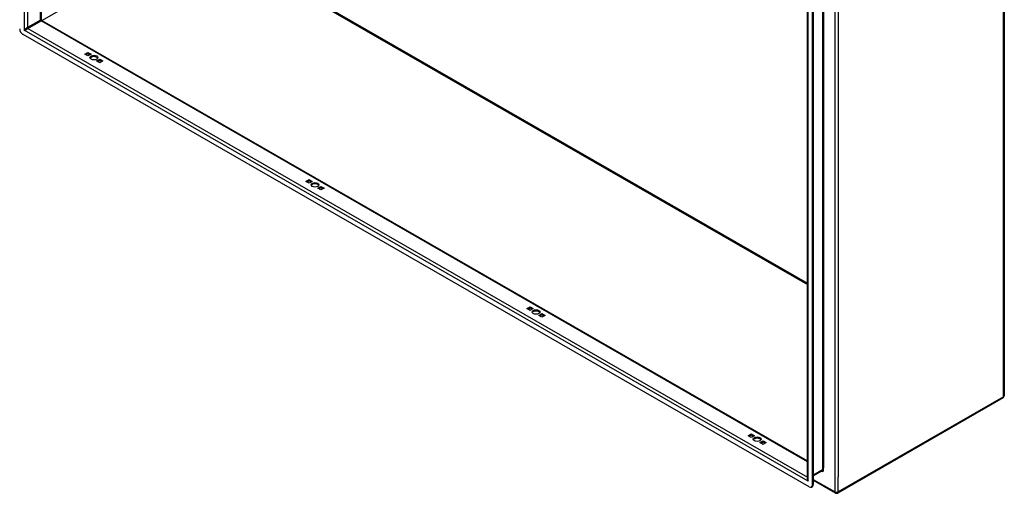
# Model space of a CAD drawing. Header units: inches. Extents: x 19 to 488, y 53 to 230.
# Tile 88 of 121: x 447 to 488, y 157 to 177. Entities that reach past the tile are written whole.
import ezdxf

# ---------------------------------------------------------------- set-up
doc = ezdxf.new("R2010")
doc.units = ezdxf.units.IN
doc.header["$MEASUREMENT"] = 0
doc.layers.add('Visible Edges(ANSI)', color=7, linetype='Continuous', lineweight=25)
doc.layers.add('Visible Tangent Edges(ANSI)', color=7, linetype='Continuous', lineweight=25)

msp = doc.modelspace()

# ---------------------------------------------------------------- linework, layer by layer
at = {"layer": 'Visible Edges(ANSI)'}
for p, q in [((447.461, 204.25), (447.461, 176.959)), ((487.812, 190.459), (487.812, 161.19)), ((479.563, 157.719), (479.563, 185.746)), ((479.773, 157.451), (479.773, 185.724)), ((479.821, 157.479), (479.821, 185.752)), ((447.476, 176.932), (479.563, 158.455)), ((479.633, 157.371), (446.694, 176.339)), ((449.285, 175.517), (449.417, 175.593)), ((449.417, 175.441), (449.285, 175.517)), ((449.417, 175.538), (449.333, 175.489)), ((449.417, 175.593), (449.549, 175.517)), ((449.417, 175.538), (449.417, 175.593)), ((449.501, 175.489), (449.417, 175.538)), ((449.549, 175.517), (449.417, 175.441)), ((449.78, 175.232), (449.912, 175.308)), ((449.912, 175.156), (449.78, 175.232)), ((449.912, 175.253), (449.828, 175.204)), ((449.912, 175.308), (450.044, 175.232)), ((449.912, 175.253), (449.912, 175.308)), ((449.996, 175.204), (449.912, 175.253)), ((450.044, 175.232), (449.912, 175.156)), ((458.548, 170.182), (458.681, 170.258)), ((458.681, 170.106), (458.548, 170.182)), ((458.681, 170.203), (458.597, 170.155)), ((458.681, 170.258), (458.813, 170.182)), ((458.681, 170.203), (458.681, 170.258)), ((458.765, 170.155), (458.681, 170.203)), ((458.813, 170.182), (458.681, 170.106)), ((459.043, 169.897), (459.176, 169.973)), ((459.176, 169.821), (459.043, 169.897)), ((459.176, 169.918), (459.092, 169.87)), ((459.176, 169.973), (459.308, 169.897)), ((459.176, 169.918), (459.176, 169.973)), ((459.26, 169.87), (459.176, 169.918)), ((459.308, 169.897), (459.176, 169.821)), ((467.812, 164.848), (467.944, 164.924)), ((467.944, 164.772), (467.812, 164.848)), ((467.944, 164.868), (467.86, 164.82)), ((467.944, 164.924), (468.077, 164.848)), ((467.944, 164.868), (467.944, 164.924)), ((468.028, 164.82), (467.944, 164.868)), ((468.077, 164.848), (467.944, 164.772)), ((468.307, 164.563), (468.439, 164.639)), ((468.439, 164.639), (468.572, 164.563)), ((468.439, 164.583), (468.439, 164.639)), ((468.439, 164.486), (468.307, 164.563)), ((468.439, 164.583), (468.355, 164.535)), ((468.523, 164.535), (468.439, 164.583)), ((468.572, 164.563), (468.439, 164.486)), ((487.763, 161.104), (480.832, 157.112)), ((477.076, 159.513), (477.208, 159.589)), ((477.208, 159.437), (477.076, 159.513)), ((477.208, 159.534), (477.124, 159.485)), ((477.208, 159.589), (477.34, 159.513)), ((477.208, 159.534), (477.208, 159.589)), ((477.292, 159.485), (477.208, 159.534)), ((477.34, 159.513), (477.208, 159.437)), ((477.571, 159.228), (477.703, 159.304)), ((477.703, 159.304), (477.835, 159.228)), ((477.703, 159.249), (477.703, 159.304)), ((477.703, 159.152), (477.571, 159.228)), ((477.703, 159.249), (477.619, 159.2)), ((477.787, 159.2), (477.703, 159.249)), ((477.835, 159.228), (477.703, 159.152)), ((480.175, 158.037), (479.821, 157.833)), ((480.733, 157.112), (479.821, 157.638)), ((479.732, 157.361), (479.78, 157.389))]:
    msp.add_line(p, q, dxfattribs=at)
at = {"layer": 'Visible Edges(ANSI)', "flags": 128}
msp.add_lwpolyline([(447.476, 176.932), (447.47, 176.937), (447.465, 176.944), (447.462, 176.952), (447.461, 176.959)], dxfattribs=at)
at = {"layer": 'Visible Edges(ANSI)'}
for centre, start, end in [((487.713, 161.19), 299.936, 0), ((480.782, 157.198), 240.064, 299.936)]:
    msp.add_arc(centre, 0.099, start, end, dxfattribs=at)
for centre, major_axis, ratio, start_param, end_param in [((446.694, 176.5), (-0.098, 0.171), 0.578093, 0.787332, 2.358128), ((449.664, 175.319), (0.165, 0), 0.575862, 0.296885, 2.844708), ((458.928, 169.984), (0.165, 0), 0.575862, 0.296885, 2.844708), ((468.192, 164.65), (0.165, 0), 0.575862, 0.296885, 2.844708), ((477.456, 159.315), (0.165, 0), 0.575862, 0.296885, 2.844708), ((479.633, 157.531), (0.098, -0.171), 0.578093, 5.499721, 7.070517), ((479.681, 157.559), (0.098, -0.171), 0.578093, 0, 0.787332)]:
    msp.add_ellipse(centre, major_axis=major_axis, ratio=ratio, start_param=start_param, end_param=end_param, dxfattribs=at)
for centre in [(449.664, 175.374), (458.928, 170.04), (468.192, 164.705), (477.456, 159.37)]:
    msp.add_ellipse(centre, major_axis=(0.165, 0), ratio=0.575862, dxfattribs=at)
at = {"layer": 'Visible Tangent Edges(ANSI)'}
for p, q in [((446.736, 204.701), (446.736, 176.524)), ((446.876, 204.587), (446.876, 176.63)), ((447.432, 176.95), (447.432, 204.267)), ((487.783, 161.149), (487.783, 190.419)), ((480.712, 186.428), (480.712, 157.158)), ((479.592, 157.603), (479.592, 185.78)), ((480.196, 186.047), (480.196, 158.082)), ((480.24, 185.965), (480.24, 158.165)), ((480.852, 185.794), (480.852, 157.791)), ((447.485, 176.928), (453.912, 180.629)), ((453.912, 180.629), (479.563, 165.858)), ((453.934, 180.667), (479.563, 165.908)), ((447.432, 176.95), (446.876, 176.63)), ((446.898, 176.592), (447.454, 176.912)), ((446.898, 176.592), (479.563, 157.781)), ((479.563, 158.422), (447.454, 176.912)), ((479.592, 157.603), (446.736, 176.524)), ((487.783, 161.149), (480.852, 157.158)), ((480.196, 158.082), (479.821, 157.866)), ((480.24, 158.082), (480.24, 158.165)), ((480.712, 157.158), (479.821, 157.671)), ((480.852, 157.158), (480.852, 157.791)), ((479.821, 157.479), (479.773, 157.451))]:
    msp.add_line(p, q, dxfattribs=at)
for centre, major_axis, ratio, start_param, end_param in [((446.806, 176.564), (-0.0986, -0.0765), 0.115347, 3.837777, 5.408573), ((446.806, 176.564), (0.115, 0.047), 0.112147, 4.015574, 5.58637), ((446.898, 176.617), (-0.0155, 0.0269), 0.578093, 0.787332, 2.358128), ((447.362, 176.884), (-0.0986, -0.0765), 0.115347, 3.052378, 3.837777), ((447.454, 176.938), (-0.0155, 0.0269), 0.578093, 0.787332, 2.358128), ((447.362, 176.884), (0.115, 0.047), 0.112147, 5.58637, 6.369835), ((487.713, 161.19), (0.0494, -0.0858), 0.578093, 0, 0.787332), ((487.713, 161.19), (0.099, 0), 0.575862, 5.497787, 6.283185), ((480.148, 158.135), (0.065, -0.113), 0.578093, 5.578073, 7.070517), ((480.126, 158.123), (0.0494, -0.0858), 0.578093, 0, 0.787332), ((480.218, 158.07), (0.031, 0), 0.575862, 0.785398, 2.356194), ((479.662, 157.643), (-0.095, 0.132), 0.494861, 0.056981, 1.51867), ((479.662, 157.643), (-0.066, 0.148), 0.494835, 0.83602, 1.621418), ((480.782, 157.198), (-0.0494, -0.0858), 0.578093, 5.495853, 6.283185), ((480.782, 157.198), (0.099, 0), 0.575862, 3.926991, 5.497787), ((480.782, 157.198), (0.0494, -0.0858), 0.578093, 0, 0.787332)]:
    msp.add_ellipse(centre, major_axis=major_axis, ratio=ratio, start_param=start_param, end_param=end_param, dxfattribs=at)

doc.saveas('drawing.dxf')
